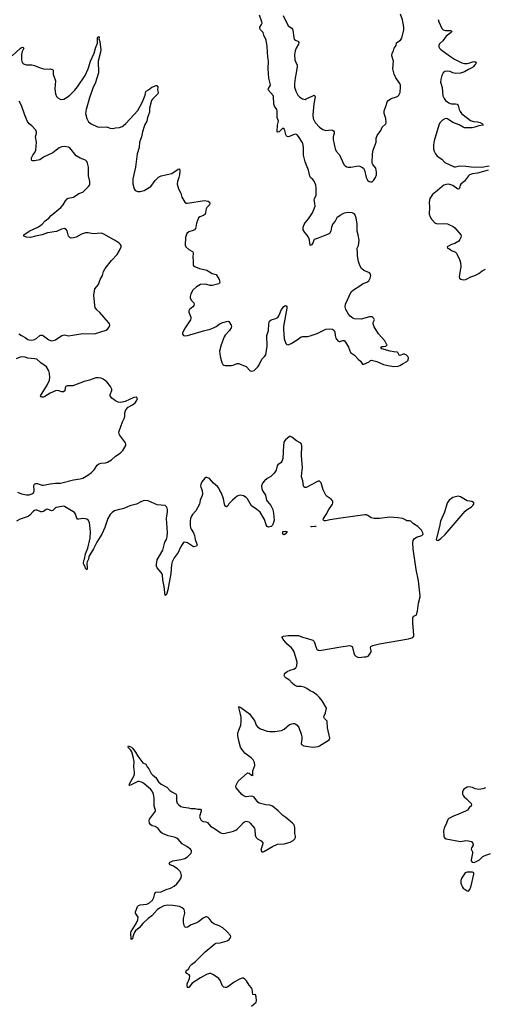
# Model space of a CAD drawing. Header units: inches. Extents: x 1174277 to 1307032, y 522670 to 678486.
# Tile 59 of 121: x 1225084 to 1232208, y 572136 to 587205. Entities that reach past the tile are written whole.
import ezdxf

# ---------------------------------------------------------------- set-up
doc = ezdxf.new("R2010")
doc.units = ezdxf.units.IN
doc.header["$MEASUREMENT"] = 0
for name, color, linetype in [('B2527', 7, 'Continuous'), ('B2528', 7, 'Continuous'), ('B2537', 7, 'Continuous'), ('B2538', 7, 'Continuous')]:
    doc.layers.add(name, color=color, linetype=linetype)

msp = doc.modelspace()

# ---------------------------------------------------------------- linework, layer by layer
at = {"layer": 'B2527', "color": 6, "elevation": 800}
for points in [[(1227874, 580000), (1227876, 579996), (1227882, 579950), (1227878, 579922), (1227848, 579850), (1227837, 579790), (1227779, 579690), (1227728, 579632), (1227712, 579608), (1227698, 579570), (1227691, 579530), (1227691, 579470), (1227698, 579430), (1227707, 579407), (1227744, 579350), (1227757, 579310), (1227767, 579250), (1227799, 579170), (1227789, 579150), (1227770, 579140), (1227750, 579138), (1227730, 579146), (1227650, 579197), (1227610, 579210), (1227590, 579202), (1227570, 579174), (1227547, 579133), (1227510, 579051), (1227447, 578970), (1227416, 578910), (1227407, 578867), (1227395, 578730), (1227350, 578477), (1227330, 578407), (1227310, 578395), (1227296, 578530), (1227273, 578630), (1227269, 578710), (1227250, 578743), (1227190, 578814), (1227180, 578840), (1227177, 578870), (1227190, 578939), (1227273, 579087), (1227306, 579210), (1227330, 579250), (1227343, 579290), (1227344, 579356), (1227332, 579570), (1227334, 579610), (1227347, 579670), (1227348, 579708), (1227343, 579730), (1227332, 579750), (1227308, 579768), (1227190, 579782), (1227050, 579843), (1226990, 579847), (1226950, 579832), (1226870, 579790), (1226770, 579767), (1226677, 579723), (1226570, 579701), (1226533, 579687), (1226497, 579663), (1226468, 579632), (1226431, 579570), (1226386, 579434), (1226339, 579330), (1226263, 579210), (1226215, 579105), (1226140, 578990), (1226137, 578950), (1226118, 578910), (1226113, 578890), (1226115, 578810), (1226110, 578788), (1226090, 578804), (1226084, 578830), (1226066, 578866), (1226061, 578890), (1226068, 578930), (1226078, 578950), (1226089, 579029), (1226125, 579115), (1226165, 579270), (1226169, 579370), (1226150, 579510), (1226130, 579544), (1226110, 579559), (1226090, 579567), (1226050, 579570), (1225990, 579560), (1225970, 579563), (1225957, 579577), (1225938, 579638), (1225921, 579661), (1225770, 579753), (1225750, 579759), (1225730, 579756), (1225643, 579737), (1225628, 579730), (1225590, 579693), (1225570, 579688), (1225510, 579715), (1225490, 579708), (1225450, 579677), (1225430, 579672), (1225410, 579674), (1225350, 579697), (1225330, 579698), (1225310, 579692), (1225290, 579680), (1225239, 579621), (1225216, 579604), (1225090, 579562), (1225035, 579530)], [(1225050, 579976), (1225110, 579946), (1225190, 579932), (1225230, 579932), (1225270, 579946), (1225299, 579970), (1225308, 579992), (1225307, 580000)], [(1228800, 580000), (1228805, 579990), (1228844, 579930), (1228862, 579850), (1228875, 579830), (1228929, 579770), (1228955, 579710), (1228967, 579650), (1228976, 579544), (1228970, 579509), (1228950, 579467), (1228933, 579450), (1228910, 579442), (1228890, 579439), (1228870, 579448), (1228854, 579474), (1228830, 579554), (1228762, 579670), (1228715, 579710), (1228630, 579763), (1228569, 579870), (1228550, 579893), (1228510, 579919), (1228465, 579930), (1228435, 579925), (1228410, 579914), (1228339, 579850), (1228286, 579794), (1228270, 579767), (1228250, 579752), (1228230, 579759), (1228219, 579790), (1228202, 579870), (1228170, 579960), (1228148, 580000)], [(1230000, 579574), (1229831, 579550), (1229770, 579535), (1229750, 579535), (1229740, 579540), (1229730, 579550), (1229733, 579570), (1229772, 579630), (1229812, 579710), (1229871, 579790), (1229877, 579810), (1229874, 579834), (1229849, 579869), (1229790, 579906), (1229767, 579930), (1229732, 580000)], [(1228633, 572110), (1228701, 572170), (1228710, 572190), (1228702, 572250), (1228690, 572287), (1228670, 572281), (1228650, 572289), (1228639, 572370), (1228630, 572388), (1228595, 572430), (1228554, 572494), (1228530, 572521), (1228510, 572534), (1228490, 572536), (1228450, 572521), (1228366, 572474), (1228270, 572402), (1228250, 572394), (1228230, 572392), (1228210, 572399), (1228184, 572424), (1228156, 572496), (1228131, 572530), (1228050, 572590), (1228010, 572607), (1227990, 572609), (1227945, 572595), (1227850, 572543), (1227722, 572458), (1227670, 572395), (1227650, 572396), (1227646, 572430), (1227649, 572450), (1227682, 572530), (1227690, 572570), (1227678, 572590), (1227643, 572610), (1227627, 572630), (1227632, 572650), (1227670, 572685), (1227694, 572726), (1227714, 572746), (1227775, 572790), (1227921, 572939), (1228070, 573064), (1228090, 573072), (1228150, 573079), (1228261, 573110), (1228288, 573130), (1228304, 573150), (1228313, 573170), (1228311, 573191), (1228256, 573250), (1228190, 573305), (1228136, 573336), (1228054, 573370), (1228030, 573386), (1227985, 573450), (1227970, 573465), (1227950, 573473), (1227930, 573473), (1227890, 573455), (1227820, 573400), (1227781, 573379), (1227708, 573352), (1227650, 573319), (1227630, 573312), (1227617, 573317), (1227610, 573323), (1227602, 573342), (1227591, 573390), (1227592, 573448), (1227609, 573530), (1227605, 573570), (1227594, 573590), (1227570, 573613), (1227530, 573632), (1227426, 573650), (1227350, 573656), (1227290, 573641), (1227225, 573610), (1227190, 573584), (1227108, 573492), (1227052, 573450), (1226967, 573373), (1226910, 573309), (1226858, 573262), (1226838, 573230), (1226815, 573170), (1226810, 573141), (1226789, 573129), (1226784, 573230), (1226788, 573252), (1226868, 573372), (1226893, 573430), (1226895, 573470), (1226858, 573530), (1226854, 573550), (1226879, 573601), (1226886, 573634), (1226902, 573650), (1226930, 573659), (1227030, 573668), (1227070, 573690), (1227114, 573730), (1227129, 573750), (1227137, 573770), (1227150, 573830), (1227169, 573851), (1227250, 573860), (1227327, 573893), (1227390, 573913), (1227450, 573944), (1227490, 573979), (1227531, 574030), (1227554, 574070), (1227562, 574110), (1227551, 574150), (1227540, 574170), (1227501, 574210), (1227430, 574254), (1227389, 574270), (1227373, 574290), (1227386, 574310), (1227429, 574330), (1227550, 574351), (1227610, 574370), (1227650, 574395), (1227690, 574430), (1227706, 574450), (1227714, 574470), (1227712, 574490), (1227699, 574510), (1227643, 574550), (1227570, 574590), (1227510, 574665), (1227490, 574680), (1227450, 574695), (1227354, 574714), (1227269, 574749), (1227242, 574770), (1227205, 574825), (1227157, 574857), (1227110, 574870), (1227090, 574882), (1227070, 574910), (1227065, 574950), (1227069, 574971), (1227149, 575070), (1227160, 575090), (1227161, 575110), (1227143, 575170), (1227141, 575290), (1227130, 575350), (1227110, 575398), (1227090, 575423), (1226979, 575519), (1226950, 575537), (1226910, 575547), (1226890, 575544), (1226790, 575494), (1226767, 575487), (1226761, 575490), (1226765, 575510), (1226832, 575628), (1226841, 575659), (1226843, 575690), (1226831, 575770), (1226835, 575850), (1226822, 575922), (1226798, 575998), (1226784, 576024), (1226750, 576059), (1226744, 576076), (1226750, 576090), (1226770, 576084), (1226796, 576070), (1226814, 576050), (1226855, 575995), (1226890, 575934), (1226970, 575832), (1227014, 575814), (1227033, 575773), (1227059, 575739), (1227096, 575670), (1227122, 575642), (1227166, 575606), (1227210, 575543), (1227250, 575505), (1227337, 575457), (1227380, 575410), (1227410, 575386), (1227476, 575350), (1227485, 575330), (1227482, 575250), (1227496, 575216), (1227517, 575190), (1227550, 575165), (1227590, 575153), (1227665, 575145), (1227710, 575134), (1227770, 575134), (1227810, 575123), (1227850, 575124), (1227862, 575110), (1227861, 575090), (1227835, 575010), (1227849, 574970), (1227858, 574958), (1227870, 574946), (1227890, 574935), (1227930, 574928), (1227958, 574918), (1228004, 574864), (1228067, 574827), (1228150, 574767), (1228170, 574758), (1228210, 574751), (1228354, 574786), (1228390, 574804), (1228410, 574819), (1228468, 574872), (1228510, 574921), (1228524, 574930), (1228550, 574937), (1228589, 574929), (1228610, 574910), (1228675, 574830), (1228681, 574810), (1228687, 574727), (1228700, 574690), (1228722, 574670), (1228778, 574638), (1228802, 574610), (1228807, 574590), (1228783, 574530), (1228773, 574493), (1228791, 574471), (1228810, 574470), (1228830, 574479), (1228950, 574552), (1229030, 574585), (1229130, 574593), (1229222, 574618), (1229270, 574643), (1229295, 574670), (1229302, 574690), (1229302, 574710), (1229292, 574752), (1229292, 574830), (1229287, 574870), (1229278, 574890), (1229258, 574910), (1229156, 574996), (1229108, 575028), (1229039, 575099), (1228950, 575168), (1228910, 575185), (1228850, 575191), (1228750, 575217), (1228730, 575230), (1228670, 575306), (1228650, 575318), (1228630, 575322), (1228550, 575313), (1228510, 575325), (1228485, 575345), (1228394, 575450), (1228390, 575470), (1228396, 575490), (1228428, 575550), (1228570, 575680), (1228595, 575675), (1228630, 575644), (1228643, 575643), (1228650, 575632), (1228652, 575710), (1228684, 575790), (1228678, 575838), (1228657, 575877), (1228624, 575910), (1228530, 575980), (1228481, 576041), (1228465, 576070), (1228441, 576150), (1228423, 576243), (1228422, 576290), (1228435, 576330), (1228470, 576410), (1228475, 576470), (1228471, 576531), (1228459, 576599), (1228439, 576679), (1228430, 576690), (1228450, 576690), (1228470, 576680), (1228603, 576583), (1228669, 576490), (1228681, 576470), (1228702, 576410), (1228730, 576378), (1228770, 576352), (1228870, 576316), (1228910, 576311), (1228990, 576313), (1229090, 576327), (1229132, 576348), (1229210, 576418), (1229249, 576430), (1229270, 576432), (1229290, 576432), (1229310, 576423), (1229330, 576408), (1229354, 576374), (1229393, 576270), (1229400, 576230), (1229399, 576190), (1229389, 576130), (1229394, 576114), (1229430, 576094), (1229570, 576074), (1229610, 576075), (1229650, 576083), (1229670, 576090), (1229817, 576183), (1229832, 576210), (1229793, 576370), (1229787, 576467), (1229781, 576481), (1229749, 576510), (1229737, 576530), (1229741, 576550), (1229763, 576597), (1229777, 576670), (1229710, 576783), (1229670, 576833), (1229633, 576870), (1229575, 576915), (1229530, 576933), (1229477, 576970), (1229437, 576990), (1229390, 576999), (1229330, 577000), (1229290, 577018), (1229253, 577050), (1229215, 577095), (1229161, 577130), (1229142, 577150), (1229132, 577170), (1229135, 577190), (1229149, 577210), (1229178, 577230), (1229221, 577250), (1229289, 577270), (1229310, 577286), (1229324, 577316), (1229331, 577370), (1229282, 577530), (1229270, 577557), (1229244, 577590), (1229177, 577650), (1229126, 577710), (1229100, 577750), (1229102, 577758), (1229119, 577770), (1229190, 577778), (1229330, 577781), (1229350, 577778), (1229413, 577753), (1229490, 577736), (1229570, 577709), (1229592, 577690), (1229619, 577590), (1229629, 577570), (1229650, 577554), (1229670, 577549), (1230000, 577606)]]:
    msp.add_lwpolyline(points, dxfattribs=at)
for points in [[(1229130, 579319), (1229110, 579330), (1229108, 579350), (1229112, 579370), (1229150, 579379), (1229173, 579373), (1229175, 579370), (1229150, 579336)], [(1229550, 579441), (1229539, 579450), (1229594, 579454), (1229622, 579450), (1229610, 579448)]]:
    msp.add_lwpolyline(points, close=True, dxfattribs=at)
at = {"layer": 'B2528', "color": 6, "elevation": 800}
for points in [[(1230000, 584216), (1229988, 584210), (1229939, 584170), (1229910, 584123), (1229878, 584082), (1229854, 584030), (1229847, 583970), (1229825, 583935), (1229770, 583905), (1229730, 583893), (1229650, 583859), (1229590, 583841), (1229583, 583830), (1229570, 583785), (1229550, 583757), (1229530, 583749), (1229519, 583830), (1229507, 583867), (1229485, 583905), (1229446, 583950), (1229421, 583990), (1229422, 584030), (1229435, 584070), (1229450, 584094), (1229504, 584156), (1229565, 584250), (1229603, 584350), (1229602, 584390), (1229588, 584450), (1229594, 584470), (1229617, 584503), (1229622, 584518), (1229620, 584630), (1229614, 584670), (1229590, 584732), (1229570, 584759), (1229536, 584790), (1229524, 584810), (1229503, 584903), (1229454, 585030), (1229429, 585130), (1229425, 585170), (1229426, 585254), (1229417, 585310), (1229408, 585330), (1229350, 585418), (1229330, 585442), (1229310, 585451), (1229270, 585443), (1229210, 585416), (1229190, 585413), (1229178, 585418), (1229166, 585426), (1229154, 585450), (1229139, 585510), (1229130, 585530), (1229110, 585543), (1229054, 585486), (1229030, 585483), (1229025, 585490), (1229030, 585590), (1229046, 585650), (1229023, 585710), (1229023, 585810), (1229017, 585830), (1228983, 585883), (1228975, 585910), (1228967, 586030), (1228962, 586042), (1228888, 586130), (1228889, 586150), (1228916, 586190), (1228922, 586210), (1228897, 586310), (1228886, 586450), (1228893, 586570), (1228881, 586630), (1228872, 586792), (1228853, 586890), (1228820, 586970), (1228811, 587011), (1228770, 587048), (1228761, 587070), (1228761, 587090), (1228785, 587130), (1228792, 587150), (1228790, 587170), (1228752, 587272)], [(1229116, 587270), (1229190, 587110), (1229250, 587073), (1229260, 587060), (1229265, 587045), (1229279, 586930), (1229286, 586906), (1229304, 586890), (1229350, 586872), (1229355, 586855), (1229351, 586830), (1229317, 586770), (1229301, 586730), (1229289, 586669), (1229294, 586590), (1229303, 586563), (1229329, 586510), (1229330, 586490), (1229317, 586390), (1229298, 586310), (1229288, 586230), (1229290, 586170), (1229307, 586110), (1229342, 586050), (1229370, 586019), (1229410, 585992), (1229430, 585986), (1229450, 585985), (1229470, 585991), (1229570, 586041), (1229590, 586048), (1229601, 586041), (1229606, 586026), (1229584, 585916), (1229567, 585750), (1229576, 585690), (1229606, 585630), (1229670, 585559), (1229723, 585523), (1229770, 585509), (1229850, 585517), (1229870, 585514), (1229885, 585505), (1229894, 585490), (1229895, 585470), (1229881, 585410), (1229879, 585370), (1229910, 585226), (1229926, 585190), (1229970, 585139), (1229998, 585098), (1230000, 585093)], [(1224970, 586653), (1225090, 586763), (1225110, 586778), (1225130, 586783), (1225139, 586779), (1225146, 586770), (1225121, 586719), (1225110, 586670), (1225111, 586591), (1225124, 586550), (1225145, 586530), (1225190, 586513), (1225270, 586512), (1225310, 586505), (1225400, 586470), (1225470, 586449), (1225552, 586452), (1225584, 586444), (1225594, 586434), (1225599, 586370), (1225632, 586270), (1225624, 586144), (1225630, 586068), (1225647, 586030), (1225670, 586008), (1225706, 585986), (1225730, 585982), (1225760, 585990), (1225810, 586018), (1225850, 586050), (1225930, 586128), (1225970, 586177), (1226084, 586350), (1226132, 586450), (1226170, 586568), (1226226, 586690), (1226250, 586784), (1226275, 586845), (1226277, 586930), (1226290, 586946), (1226299, 586930), (1226297, 586910), (1226311, 586869), (1226324, 586744), (1226321, 586710), (1226283, 586570), (1226290, 586390), (1226240, 586230), (1226210, 586170), (1226150, 586008), (1226099, 585830), (1226092, 585770), (1226110, 585690), (1226139, 585639), (1226180, 585610), (1226276, 585564), (1226310, 585561), (1226407, 585567), (1226430, 585562), (1226470, 585545), (1226510, 585540), (1226551, 585549), (1226610, 585554), (1226650, 585568), (1226670, 585581), (1226710, 585618), (1226890, 585815), (1226961, 585950), (1227003, 586050), (1227008, 586090), (1227018, 586110), (1227055, 586130), (1227106, 586174), (1227170, 586199), (1227190, 586197), (1227197, 586170), (1227192, 586130), (1227205, 586090), (1227199, 586070), (1227116, 585990), (1227101, 585970), (1227071, 585850), (1227068, 585790), (1227040, 585710), (1227032, 585650), (1226996, 585590), (1226989, 585570), (1226961, 585490), (1226949, 585411), (1226917, 585330), (1226911, 585250), (1226880, 585150), (1226857, 584950), (1226814, 584770), (1226813, 584693), (1226834, 584614), (1226850, 584590), (1226890, 584573), (1226930, 584575), (1226990, 584592), (1227090, 584650), (1227157, 584743), (1227210, 584797), (1227250, 584815), (1227410, 584853), (1227510, 584918), (1227530, 584923), (1227536, 584896), (1227529, 584830), (1227520, 584790), (1227497, 584730), (1227496, 584690), (1227515, 584615), (1227548, 584550), (1227563, 584490), (1227611, 584411), (1227630, 584399), (1227650, 584396), (1227910, 584437), (1227935, 584435), (1227970, 584425), (1227991, 584410), (1227996, 584390), (1227988, 584370), (1227950, 584330), (1227937, 584310), (1227931, 584290), (1227929, 584250), (1227921, 584230), (1227895, 584210), (1227841, 584190), (1227822, 584170), (1227788, 584090), (1227781, 584030), (1227773, 584007), (1227760, 583990), (1227741, 583979), (1227670, 583957), (1227644, 583930), (1227619, 583870), (1227614, 583754), (1227628, 583730), (1227671, 583690), (1227730, 583657), (1227736, 583650), (1227738, 583630), (1227732, 583572), (1227740, 583510), (1227739, 583450), (1227750, 583433), (1227835, 583395), (1227949, 583369), (1228030, 583321), (1228090, 583305), (1228138, 583230), (1228149, 583190), (1228142, 583170), (1228130, 583161), (1228030, 583137), (1227998, 583138), (1227950, 583152), (1227910, 583158), (1227850, 583151), (1227790, 583117), (1227735, 583065), (1227705, 583010), (1227694, 582970), (1227693, 582950), (1227709, 582910), (1227749, 582870), (1227755, 582850), (1227750, 582830), (1227734, 582810), (1227680, 582770), (1227671, 582750), (1227673, 582727), (1227701, 582650), (1227702, 582630), (1227697, 582610), (1227614, 582490), (1227575, 582410), (1227575, 582390), (1227592, 582372), (1227610, 582366), (1227650, 582370), (1227690, 582381), (1227895, 582445), (1228000, 582470), (1228050, 582488), (1228090, 582508), (1228150, 582553), (1228190, 582572), (1228270, 582591), (1228286, 582586), (1228320, 582530), (1228324, 582510), (1228320, 582490), (1228295, 582450), (1228230, 582376), (1228214, 582350), (1228166, 582230), (1228143, 582130), (1228152, 582050), (1228178, 581958), (1228195, 581930), (1228210, 581917), (1228230, 581910), (1228325, 581915), (1228350, 581920), (1228410, 581943), (1228430, 581941), (1228550, 581895), (1228610, 581830), (1228630, 581824), (1228670, 581836), (1228726, 581890), (1228750, 581924), (1228789, 582011), (1228832, 582048), (1228850, 582078), (1228870, 582210), (1228865, 582370), (1228889, 582450), (1228898, 582550), (1228908, 582590), (1228930, 582611), (1229004, 582630), (1229032, 582648), (1229050, 582672), (1229091, 582770), (1229127, 582813), (1229150, 582829), (1229170, 582819), (1229174, 582790), (1229121, 582510), (1229119, 582470), (1229130, 582322), (1229154, 582250), (1229170, 582232), (1229190, 582230), (1229239, 582250), (1229330, 582305), (1229390, 582350), (1229410, 582358), (1229490, 582358), (1229530, 582364), (1229636, 582404), (1229770, 582471), (1229830, 582472), (1229870, 582466), (1229896, 582450), (1229906, 582426), (1229911, 582370), (1229923, 582330), (1229950, 582290), (1229970, 582281), (1229990, 582278), (1230000, 582283)], [(1225070, 582398), (1225111, 582370), (1225170, 582343), (1225210, 582310), (1225230, 582304), (1225270, 582301), (1225310, 582309), (1225345, 582330), (1225390, 582370), (1225410, 582376), (1225430, 582375), (1225450, 582367), (1225530, 582306), (1225570, 582290), (1225630, 582304), (1225728, 582372), (1225750, 582379), (1225770, 582380), (1225830, 582368), (1226050, 582403), (1226230, 582397), (1226405, 582455), (1226430, 582470), (1226447, 582493), (1226462, 582530), (1226457, 582550), (1226444, 582570), (1226310, 582725), (1226266, 582766), (1226241, 582801), (1226232, 582830), (1226218, 582990), (1226235, 583085), (1226290, 583152), (1226316, 583230), (1226353, 583290), (1226369, 583350), (1226390, 583398), (1226490, 583521), (1226577, 583610), (1226612, 583670), (1226637, 583730), (1226637, 583750), (1226623, 583770), (1226600, 583790), (1226537, 583830), (1226370, 583922), (1226330, 583937), (1226210, 583929), (1226130, 583941), (1226090, 583942), (1226030, 583923), (1225950, 583876), (1225910, 583864), (1225870, 583863), (1225850, 583870), (1225833, 583890), (1225811, 583971), (1225795, 583995), (1225770, 584008), (1225722, 583998), (1225650, 583965), (1225510, 583944), (1225430, 583914), (1225326, 583894), (1225250, 583870), (1225190, 583877), (1225148, 583890), (1225150, 583910), (1225230, 583970), (1225370, 584037), (1225430, 584076), (1225475, 584125), (1225530, 584169), (1225568, 584210), (1225713, 584330), (1225748, 584370), (1225786, 584434), (1225810, 584463), (1225828, 584472), (1225907, 584490), (1225990, 584543), (1226050, 584567), (1226078, 584590), (1226135, 584650), (1226151, 584670), (1226159, 584690), (1226160, 584710), (1226159, 584730), (1226136, 584816), (1226139, 584950), (1226122, 585010), (1226110, 585035), (1226090, 585057), (1226010, 585086), (1225950, 585122), (1225850, 585242), (1225830, 585252), (1225770, 585262), (1225730, 585257), (1225690, 585241), (1225640, 585210), (1225590, 585166), (1225450, 585102), (1225390, 585061), (1225310, 585044), (1225284, 585044), (1225270, 585050), (1225263, 585070), (1225265, 585090), (1225285, 585130), (1225315, 585170), (1225329, 585210), (1225339, 585330), (1225327, 585410), (1225339, 585470), (1225339, 585490), (1225330, 585512), (1225270, 585578), (1225230, 585610), (1225205, 585645), (1225161, 585741), (1225110, 585890), (1225077, 585957)], [(1225307, 580000), (1225303, 580077), (1225310, 580094), (1225330, 580107), (1225350, 580108), (1225430, 580082), (1225450, 580082), (1225550, 580104), (1225630, 580111), (1225710, 580111), (1225910, 580162), (1226010, 580177), (1226050, 580188), (1226128, 580232), (1226183, 580277), (1226224, 580316), (1226270, 580388), (1226293, 580407), (1226330, 580420), (1226396, 580424), (1226430, 580432), (1226487, 580470), (1226550, 580523), (1226622, 580570), (1226664, 580610), (1226708, 580690), (1226710, 580710), (1226702, 580730), (1226611, 580850), (1226602, 580890), (1226605, 580910), (1226659, 581050), (1226688, 581110), (1226695, 581135), (1226694, 581190), (1226707, 581233), (1226743, 581277), (1226810, 581309), (1226850, 581342), (1226873, 581370), (1226884, 581390), (1226888, 581410), (1226870, 581428), (1226830, 581424), (1226699, 581361), (1226634, 581346), (1226590, 581352), (1226550, 581370), (1226495, 581415), (1226471, 581450), (1226469, 581470), (1226495, 581530), (1226493, 581550), (1226475, 581590), (1226420, 581660), (1226363, 581703), (1226330, 581717), (1226290, 581726), (1226250, 581724), (1226150, 581688), (1226070, 581670), (1225898, 581602), (1225870, 581599), (1225810, 581602), (1225788, 581590), (1225780, 581570), (1225773, 581527), (1225753, 581510), (1225730, 581511), (1225670, 581528), (1225630, 581524), (1225551, 581490), (1225470, 581436), (1225450, 581429), (1225427, 581427), (1225412, 581432), (1225404, 581450), (1225467, 581553), (1225507, 581610), (1225541, 581690), (1225545, 581730), (1225539, 581790), (1225528, 581830), (1225492, 581890), (1225410, 581951), (1225347, 582007), (1225310, 582017), (1225210, 582024), (1225170, 582039), (1225130, 582046), (1225090, 582038), (1225030, 582014)], [(1229732, 580000), (1229728, 580010), (1229695, 580115), (1229688, 580128), (1229670, 580141), (1229650, 580142), (1229630, 580134), (1229566, 580094), (1229470, 580048), (1229446, 580046), (1229430, 580057), (1229425, 580070), (1229416, 580150), (1229396, 580210), (1229399, 580270), (1229410, 580350), (1229394, 580530), (1229403, 580690), (1229396, 580710), (1229384, 580724), (1229318, 580758), (1229250, 580815), (1229230, 580827), (1229210, 580827), (1229150, 580776), (1229131, 580750), (1229126, 580734), (1229119, 580690), (1229108, 580490), (1229095, 580445), (1229085, 580430), (1229035, 580390), (1229024, 580376), (1229007, 580310), (1228977, 580263), (1228927, 580213), (1228870, 580181), (1228829, 580150), (1228799, 580110), (1228786, 580070), (1228790, 580023), (1228800, 580000)], [(1228148, 580000), (1228130, 580034), (1228110, 580060), (1228050, 580110), (1227990, 580181), (1227950, 580199), (1227930, 580198), (1227916, 580190), (1227870, 580131), (1227854, 580090), (1227850, 580070), (1227854, 580050), (1227874, 580000)]]:
    msp.add_lwpolyline(points, dxfattribs=at)
at = {"layer": 'B2537', "color": 6, "elevation": 800}
for points in [[(1231791, 579911), (1231750, 579905), (1231710, 579890), (1231655, 579850), (1231630, 579814), (1231619, 579790), (1231586, 579670), (1231525, 579530), (1231510, 579450), (1231461, 579270), (1231459, 579250), (1231470, 579233), (1231490, 579238), (1231530, 579265), (1231595, 579325), (1231898, 579682), (1231930, 579708), (1231998, 579750), (1232019, 579770), (1232032, 579790), (1232034, 579810), (1232030, 579815), (1232003, 579830), (1231930, 579843), (1231830, 579902)], [(1232010, 574161), (1231930, 574161), (1231900, 574150), (1231850, 574070), (1231836, 574030), (1231836, 573990), (1231857, 573930), (1231870, 573915), (1231930, 573871), (1231950, 573868), (1231970, 573895), (1231990, 573950), (1232035, 574130), (1232033, 574150)]]:
    msp.add_lwpolyline(points, close=True, dxfattribs=at)
for points in [[(1230000, 577606), (1230070, 577618), (1230130, 577626), (1230150, 577623), (1230170, 577613), (1230178, 577598), (1230195, 577510), (1230205, 577485), (1230230, 577459), (1230275, 577445), (1230356, 577456), (1230385, 577455), (1230415, 577465), (1230438, 577490), (1230462, 577530), (1230464, 577550), (1230454, 577590), (1230455, 577610), (1230486, 577630), (1230587, 577653), (1231032, 577730), (1231070, 577738), (1231100, 577750), (1231115, 577770), (1231117, 577790), (1231098, 577970), (1231102, 578050), (1231110, 578077), (1231150, 578091), (1231156, 578104), (1231170, 578154), (1231184, 578276), (1231212, 578370), (1231214, 578390), (1231185, 578615), (1231153, 578790), (1231105, 579105), (1231100, 579200), (1231107, 579233), (1231122, 579258), (1231157, 579283), (1231235, 579310), (1231256, 579330), (1231253, 579350), (1231230, 579395), (1231178, 579450), (1231109, 579489), (1231069, 579529), (1231050, 579537), (1231010, 579537), (1230990, 579544), (1230949, 579570), (1230870, 579583), (1230750, 579593), (1230587, 579573), (1230510, 579569), (1230461, 579581), (1230410, 579617), (1230390, 579625), (1230366, 579626), (1230000, 579574)], [(1232210, 575451), (1232170, 575434), (1232110, 575423), (1232054, 575434), (1232010, 575453), (1231950, 575466), (1231930, 575461), (1231881, 575430), (1231870, 575415), (1231861, 575390), (1231859, 575350), (1231869, 575330), (1231886, 575310), (1231922, 575282), (1231990, 575210), (1231997, 575190), (1231990, 575170), (1231969, 575151), (1231937, 575110), (1231906, 575090), (1231790, 575039), (1231730, 575022), (1231650, 574982), (1231633, 574967), (1231615, 574910), (1231579, 574830), (1231569, 574790), (1231574, 574710), (1231586, 574686), (1231610, 574667), (1231830, 574630), (1231910, 574641), (1231950, 574640), (1231990, 574630), (1232001, 574621), (1232016, 574596), (1232021, 574570), (1231998, 574530), (1231991, 574510), (1232011, 574471), (1232012, 574452), (1231991, 574350), (1231992, 574330), (1232008, 574310), (1232030, 574306), (1232050, 574310), (1232121, 574350), (1232170, 574398), (1232190, 574410), (1232290, 574446)]]:
    msp.add_lwpolyline(points, dxfattribs=at)
at = {"layer": 'B2538', "color": 6, "elevation": 800}
for points in [[(1230000, 585093), (1230046, 584990), (1230063, 584970), (1230090, 584953), (1230110, 584947), (1230152, 584948), (1230270, 584967), (1230290, 584964), (1230319, 584950), (1230345, 584930), (1230361, 584901), (1230388, 584790), (1230407, 584750), (1230430, 584730), (1230450, 584722), (1230475, 584725), (1230498, 584742), (1230530, 584788), (1230542, 584830), (1230544, 584870), (1230533, 584930), (1230488, 584990), (1230479, 585010), (1230480, 585150), (1230495, 585210), (1230537, 585330), (1230541, 585390), (1230552, 585430), (1230608, 585510), (1230630, 585560), (1230685, 585610), (1230692, 585630), (1230685, 585690), (1230659, 585770), (1230661, 585810), (1230691, 585890), (1230705, 585950), (1230715, 585965), (1230770, 585996), (1230850, 586022), (1230870, 586034), (1230885, 586050), (1230904, 586090), (1230913, 586170), (1230910, 586205), (1230899, 586230), (1230837, 586317), (1230812, 586370), (1230796, 586450), (1230803, 586570), (1230779, 586650), (1230785, 586690), (1230806, 586730), (1230814, 586770), (1230842, 586810), (1230850, 586850), (1230870, 586868), (1230910, 586890), (1230930, 586922), (1230962, 587050), (1230961, 587090), (1230942, 587202), (1230912, 587288)], [(1231488, 587210), (1231496, 587170), (1231545, 587070), (1231564, 587050), (1231601, 587041), (1231677, 587037), (1231695, 587030), (1231687, 587010), (1231608, 586950), (1231558, 586882), (1231510, 586836), (1231499, 586810), (1231499, 586790), (1231505, 586770), (1231526, 586746), (1231658, 586650), (1231738, 586598), (1231850, 586546), (1231890, 586533), (1231930, 586533), (1231970, 586542), (1232010, 586559), (1232046, 586566), (1232067, 586550), (1232061, 586530), (1232050, 586514), (1232030, 586488), (1232010, 586472), (1231950, 586443), (1231890, 586407), (1231830, 586384), (1231750, 586381), (1231710, 586392), (1231670, 586410), (1231630, 586418), (1231588, 586410), (1231566, 586390), (1231544, 586350), (1231528, 586290), (1231524, 586250), (1231547, 586167), (1231560, 586040), (1231578, 585998), (1231601, 585970), (1231649, 585930), (1231670, 585920), (1231690, 585915), (1231750, 585918), (1231776, 585910), (1231795, 585890), (1231810, 585830), (1231822, 585802), (1231846, 585770), (1231869, 585750), (1231984, 585664), (1232030, 585648), (1232090, 585641), (1232130, 585630), (1232163, 585610), (1232177, 585590), (1232110, 585582), (1232050, 585559), (1232008, 585552), (1231950, 585548), (1231890, 585550), (1231870, 585558), (1231810, 585594), (1231712, 585632), (1231630, 585688), (1231610, 585692), (1231590, 585689), (1231553, 585667), (1231532, 585648), (1231515, 585625), (1231499, 585590), (1231426, 585350), (1231417, 585290), (1231417, 585230), (1231427, 585190), (1231444, 585150), (1231470, 585115), (1231541, 585070), (1231590, 585019), (1231730, 584955), (1231750, 584953), (1231811, 584969), (1231910, 584965), (1231990, 584955), (1232150, 584949), (1232267, 584967)], [(1232250, 584904), (1232180, 584880), (1232090, 584857), (1232010, 584845), (1231968, 584832), (1231950, 584815), (1231890, 584733), (1231835, 584685), (1231825, 584670), (1231813, 584627), (1231803, 584617), (1231790, 584613), (1231710, 584669), (1231650, 584685), (1231610, 584684), (1231575, 584670), (1231550, 584654), (1231478, 584590), (1231398, 584530), (1231360, 584470), (1231347, 584410), (1231352, 584330), (1231350, 584230), (1231363, 584190), (1231385, 584150), (1231435, 584095), (1231470, 584080), (1231590, 584087), (1231630, 584081), (1231650, 584072), (1231718, 584038), (1231741, 584021), (1231835, 583910), (1231838, 583890), (1231833, 583870), (1231820, 583840), (1231803, 583817), (1231740, 583780), (1231690, 583764), (1231626, 583730), (1231632, 583710), (1231650, 583703), (1231690, 583674), (1231750, 583648), (1231770, 583631), (1231814, 583534), (1231828, 583490), (1231834, 583426), (1231808, 583270), (1231815, 583250), (1231836, 583236), (1231870, 583225), (1231910, 583229), (1231989, 583271), (1232048, 583292), (1232110, 583321), (1232161, 583359), (1232213, 583387)], [(1230000, 582283), (1230030, 582297), (1230050, 582293), (1230070, 582271), (1230113, 582193), (1230145, 582110), (1230209, 582069), (1230261, 582010), (1230298, 581978), (1230330, 581935), (1230350, 581934), (1230431, 581969), (1230452, 581988), (1230468, 581992), (1230550, 581972), (1230650, 581928), (1230719, 581910), (1230810, 581898), (1230877, 581903), (1230903, 581910), (1230950, 581945), (1231010, 581975), (1231027, 581993), (1231032, 582030), (1231025, 582050), (1231001, 582070), (1230970, 582087), (1230950, 582088), (1230906, 582066), (1230890, 582069), (1230871, 582111), (1230858, 582118), (1230810, 582120), (1230754, 582130), (1230624, 582170), (1230609, 582191), (1230630, 582201), (1230650, 582201), (1230686, 582210), (1230708, 582230), (1230698, 582238), (1230672, 582290), (1230576, 582396), (1230506, 582506), (1230493, 582550), (1230495, 582570), (1230514, 582610), (1230505, 582630), (1230487, 582647), (1230470, 582655), (1230438, 582658), (1230310, 582623), (1230205, 582625), (1230179, 582639), (1230140, 582670), (1230117, 582697), (1230072, 582772), (1230064, 582810), (1230068, 582852), (1230158, 583042), (1230190, 583071), (1230290, 583131), (1230330, 583161), (1230398, 583190), (1230427, 583210), (1230447, 583250), (1230458, 583290), (1230454, 583310), (1230439, 583330), (1230350, 583365), (1230316, 583396), (1230290, 583441), (1230270, 583502), (1230253, 583590), (1230254, 583650), (1230247, 583690), (1230249, 583710), (1230267, 583750), (1230275, 583785), (1230276, 583830), (1230264, 583910), (1230249, 583970), (1230247, 584073), (1230233, 584170), (1230210, 584221), (1230190, 584240), (1230170, 584250), (1230110, 584254), (1230050, 584243), (1230000, 584216)]]:
    msp.add_lwpolyline(points, dxfattribs=at)

doc.saveas('drawing.dxf')
